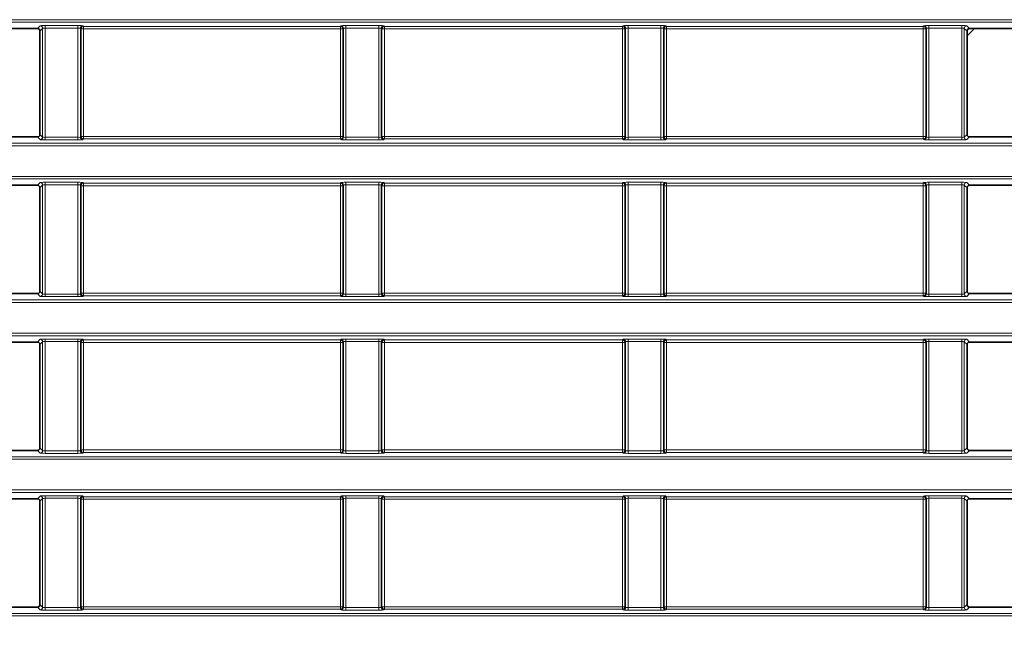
# Model space of a CAD drawing. Header units: millimetres. Extents: x 0 to 1118, y 0 to 864.
# Tile 126 of 172: x 848 to 868, y 361 to 373. Entities that reach past the tile are written whole.
import ezdxf

# ---------------------------------------------------------------- set-up
doc = ezdxf.new("R2010")
doc.units = ezdxf.units.MM
doc.layers.add('ALPHAREV', color=7, linetype='Continuous', lineweight=25)
doc.dimstyles.new('SLDDIMSTYLE2', dxfattribs={"dimtxt": 0.18, "dimasz": 4.572, "dimexe": 0, "dimexo": 0.0625, "dimgap": 0, "dimtad": 0, "dimtih": 1, "dimtoh": 1, "dimdec": 0, "dimrnd": 1e-09, "dimzin": 0, "dimdsep": 46, "dimtxsty": 'Standard', "dimsah": 1, "dimcen": 0.09, "dimadec": 0, "dimazin": 0, "dimtfac": 4.572, "dimtdec": 0, "dimtofl": 0, "dimtmove": 0, "dimatfit": 3, "dimfxl": 1, "dimfrac": 2, "dimtolj": 1, "dimtzin": 0, "dimarcsym": 0})

msp = doc.modelspace()

# ---------------------------------------------------------------- linework, layer by layer
at = {"color": 7, "linetype": 'Continuous', "lineweight": 18}
for p, q in [((794.184, 373.172), (983.327, 373.172)), ((983.327, 373.122), (794.184, 373.122)), ((848.453, 373.05), (848.399, 372.996)), ((848.449, 372.946), (848.503, 373)), ((848.503, 373), (848.503, 370.832)), ((849.208, 373.055), (848.553, 373.055)), ((848.553, 373.005), (848.553, 373.055)), ((848.553, 373.005), (849.208, 373.005)), ((848.553, 370.827), (848.553, 373.005)), ((849.208, 373.005), (849.208, 373.055)), ((849.208, 373.005), (849.208, 370.827)), ((849.258, 370.832), (849.258, 373)), ((849.258, 373), (849.271, 372.988)), ((849.271, 372.988), (849.271, 370.844)), ((849.271, 372.988), (849.321, 372.988)), ((849.321, 373.037), (849.308, 373.05)), ((854.441, 373.037), (849.321, 373.037)), ((849.321, 372.988), (849.321, 373.037)), ((849.321, 372.988), (854.441, 372.988)), ((849.321, 370.844), (849.321, 372.988)), ((854.453, 373.05), (854.441, 373.037)), ((854.441, 373.037), (854.441, 372.988)), ((854.441, 372.988), (854.491, 372.988)), ((854.441, 372.988), (854.441, 370.844)), ((854.491, 372.988), (854.503, 373)), ((854.491, 370.844), (854.491, 372.988)), ((854.503, 373), (854.503, 370.832)), ((855.208, 373.055), (854.553, 373.055)), ((854.553, 373.005), (854.553, 373.055)), ((854.553, 373.005), (855.208, 373.005)), ((854.553, 370.827), (854.553, 373.005)), ((855.208, 373.005), (855.208, 373.055)), ((855.208, 373.005), (855.208, 370.827)), ((855.258, 370.832), (855.258, 373)), ((855.258, 373), (855.271, 372.988)), ((855.271, 372.988), (855.271, 370.844)), ((855.271, 372.988), (855.321, 372.988)), ((855.321, 373.037), (855.308, 373.05)), ((855.321, 373.037), (860.066, 373.037)), ((855.321, 372.988), (855.321, 373.037)), ((860.066, 372.988), (855.321, 372.988)), ((855.321, 370.844), (855.321, 372.988)), ((860.066, 373.037), (860.078, 373.05)), ((860.066, 372.988), (860.066, 373.037)), ((860.116, 372.988), (860.066, 372.988)), ((860.066, 370.844), (860.066, 372.988)), ((860.128, 373), (860.116, 372.988)), ((860.116, 372.988), (860.116, 370.844)), ((860.128, 370.832), (860.128, 373)), ((860.178, 373.055), (860.833, 373.055)), ((860.178, 373.005), (860.178, 373.055)), ((860.833, 373.005), (860.178, 373.005)), ((860.178, 373.005), (860.178, 370.827)), ((860.833, 373.005), (860.833, 373.055)), ((860.833, 370.827), (860.833, 373.005)), ((860.883, 373), (860.883, 370.832)), ((860.896, 372.988), (860.883, 373)), ((860.896, 370.844), (860.896, 372.988)), ((860.946, 372.988), (860.896, 372.988)), ((860.933, 373.05), (860.946, 373.037)), ((860.946, 373.037), (866.066, 373.037)), ((860.946, 373.037), (860.946, 372.988)), ((866.066, 372.988), (860.946, 372.988)), ((860.946, 372.988), (860.946, 370.844)), ((866.066, 373.037), (866.078, 373.05)), ((866.066, 372.988), (866.066, 373.037)), ((866.116, 372.988), (866.066, 372.988)), ((866.066, 370.844), (866.066, 372.988)), ((866.128, 373), (866.116, 372.988)), ((866.116, 372.988), (866.116, 370.844)), ((866.128, 370.832), (866.128, 373)), ((866.178, 373.055), (866.833, 373.055)), ((866.178, 373.005), (866.178, 373.055)), ((866.833, 373.005), (866.178, 373.005)), ((866.178, 373.005), (866.178, 370.827)), ((866.833, 373.005), (866.833, 373.055)), ((866.833, 370.827), (866.833, 373.005)), ((866.883, 373), (866.883, 370.832)), ((866.938, 372.946), (866.883, 373)), ((866.933, 373.05), (866.988, 372.996)), ((848.399, 370.836), (848.453, 370.782)), ((848.503, 370.832), (848.449, 370.886)), ((849.208, 370.827), (848.553, 370.827)), ((848.553, 370.777), (848.553, 370.827)), ((848.553, 370.777), (849.208, 370.777)), ((849.208, 370.777), (849.208, 370.827)), ((849.271, 370.844), (849.258, 370.832)), ((849.321, 370.844), (849.271, 370.844)), ((849.308, 370.782), (849.321, 370.795)), ((849.321, 370.795), (849.321, 370.844)), ((854.441, 370.844), (849.321, 370.844)), ((849.321, 370.795), (854.441, 370.795)), ((854.441, 370.844), (854.441, 370.795)), ((854.491, 370.844), (854.441, 370.844)), ((854.441, 370.795), (854.453, 370.782)), ((854.503, 370.832), (854.491, 370.844)), ((854.553, 370.777), (854.553, 370.827)), ((855.208, 370.827), (854.553, 370.827)), ((854.553, 370.777), (855.208, 370.777)), ((855.208, 370.777), (855.208, 370.827)), ((855.271, 370.844), (855.258, 370.832)), ((855.321, 370.844), (855.271, 370.844)), ((855.308, 370.782), (855.321, 370.795)), ((855.321, 370.795), (855.321, 370.844)), ((855.321, 370.844), (860.066, 370.844)), ((860.066, 370.795), (855.321, 370.795)), ((860.066, 370.844), (860.116, 370.844)), ((860.066, 370.795), (860.066, 370.844)), ((860.078, 370.782), (860.066, 370.795)), ((860.116, 370.844), (860.128, 370.832)), ((860.178, 370.777), (860.178, 370.827)), ((860.178, 370.827), (860.833, 370.827)), ((860.833, 370.777), (860.178, 370.777)), ((860.833, 370.777), (860.833, 370.827)), ((860.883, 370.832), (860.896, 370.844)), ((860.896, 370.844), (860.946, 370.844)), ((860.946, 370.795), (860.933, 370.782)), ((860.946, 370.844), (860.946, 370.795)), ((860.946, 370.844), (866.066, 370.844)), ((866.066, 370.795), (860.946, 370.795)), ((866.066, 370.795), (866.066, 370.844)), ((866.066, 370.844), (866.116, 370.844)), ((866.078, 370.782), (866.066, 370.795)), ((866.116, 370.844), (866.128, 370.832)), ((866.178, 370.777), (866.178, 370.827)), ((866.178, 370.827), (866.833, 370.827)), ((866.833, 370.777), (866.178, 370.777)), ((866.833, 370.777), (866.833, 370.827)), ((866.883, 370.832), (866.938, 370.886)), ((866.988, 370.836), (866.933, 370.782)), ((794.184, 370.71), (983.327, 370.71)), ((983.327, 370.66), (794.184, 370.66)), ((794.184, 370.047), (983.327, 370.047)), ((983.327, 369.997), (794.184, 369.997)), ((848.453, 369.925), (848.399, 369.871)), ((848.449, 369.821), (848.503, 369.875)), ((848.503, 369.875), (848.503, 367.707)), ((849.208, 369.93), (848.553, 369.93)), ((848.553, 369.88), (848.553, 369.93)), ((848.553, 369.88), (849.208, 369.88)), ((848.553, 367.702), (848.553, 369.88)), ((849.208, 369.88), (849.208, 369.93)), ((849.208, 369.88), (849.208, 367.702)), ((849.258, 367.707), (849.258, 369.875)), ((849.258, 369.875), (849.271, 369.863)), ((849.271, 369.863), (849.271, 367.719)), ((849.271, 369.863), (849.321, 369.863)), ((849.321, 369.912), (849.308, 369.925)), ((854.441, 369.912), (849.321, 369.912)), ((849.321, 369.863), (849.321, 369.912)), ((849.321, 369.863), (854.441, 369.863)), ((849.321, 367.719), (849.321, 369.863)), ((854.453, 369.925), (854.441, 369.912)), ((854.441, 369.912), (854.441, 369.863)), ((854.441, 369.863), (854.491, 369.863)), ((854.441, 369.863), (854.441, 367.719)), ((854.491, 369.863), (854.503, 369.875)), ((854.491, 367.719), (854.491, 369.863)), ((854.503, 369.875), (854.503, 367.707)), ((855.208, 369.93), (854.553, 369.93)), ((854.553, 369.88), (854.553, 369.93)), ((854.553, 369.88), (855.208, 369.88)), ((854.553, 367.702), (854.553, 369.88)), ((855.208, 369.88), (855.208, 369.93)), ((855.208, 369.88), (855.208, 367.702)), ((855.258, 367.707), (855.258, 369.875)), ((855.258, 369.875), (855.271, 369.863)), ((855.271, 369.863), (855.271, 367.719)), ((855.271, 369.863), (855.321, 369.863)), ((855.321, 369.912), (855.308, 369.925)), ((855.321, 369.912), (860.066, 369.912)), ((855.321, 369.863), (855.321, 369.912)), ((860.066, 369.863), (855.321, 369.863)), ((855.321, 367.719), (855.321, 369.863)), ((860.066, 369.912), (860.078, 369.925)), ((860.066, 369.863), (860.066, 369.912)), ((860.066, 367.719), (860.066, 369.863)), ((860.116, 369.863), (860.066, 369.863)), ((860.128, 369.875), (860.116, 369.863)), ((860.116, 369.863), (860.116, 367.719)), ((860.128, 367.707), (860.128, 369.875)), ((860.178, 369.93), (860.833, 369.93)), ((860.178, 369.88), (860.178, 369.93)), ((860.833, 369.88), (860.178, 369.88)), ((860.178, 369.88), (860.178, 367.702)), ((860.833, 369.88), (860.833, 369.93)), ((860.833, 367.702), (860.833, 369.88)), ((860.883, 369.875), (860.883, 367.707)), ((860.896, 369.863), (860.883, 369.875)), ((860.896, 367.719), (860.896, 369.863)), ((860.946, 369.863), (860.896, 369.863)), ((860.933, 369.925), (860.946, 369.912)), ((860.946, 369.912), (866.066, 369.912)), ((860.946, 369.912), (860.946, 369.863)), ((866.066, 369.863), (860.946, 369.863)), ((860.946, 369.863), (860.946, 367.719)), ((866.066, 369.912), (866.078, 369.925)), ((866.066, 369.863), (866.066, 369.912)), ((866.116, 369.863), (866.066, 369.863)), ((866.066, 367.719), (866.066, 369.863)), ((866.128, 369.875), (866.116, 369.863)), ((866.116, 369.863), (866.116, 367.719)), ((866.128, 367.707), (866.128, 369.875)), ((866.178, 369.93), (866.833, 369.93)), ((866.178, 369.88), (866.178, 369.93)), ((866.833, 369.88), (866.178, 369.88)), ((866.178, 369.88), (866.178, 367.702)), ((866.833, 369.88), (866.833, 369.93)), ((866.833, 367.702), (866.833, 369.88)), ((866.883, 369.875), (866.883, 367.707)), ((866.938, 369.821), (866.883, 369.875)), ((866.933, 369.925), (866.988, 369.871)), ((794.184, 367.585), (983.327, 367.585)), ((848.399, 367.711), (848.453, 367.657)), ((848.503, 367.707), (848.449, 367.761)), ((849.208, 367.702), (848.553, 367.702)), ((848.553, 367.652), (848.553, 367.702)), ((848.553, 367.652), (849.208, 367.652)), ((849.208, 367.652), (849.208, 367.702)), ((849.271, 367.719), (849.258, 367.707)), ((849.321, 367.719), (849.271, 367.719)), ((849.308, 367.657), (849.321, 367.67)), ((849.321, 367.67), (849.321, 367.719)), ((854.441, 367.719), (849.321, 367.719)), ((849.321, 367.67), (854.441, 367.67)), ((854.491, 367.719), (854.441, 367.719)), ((854.441, 367.719), (854.441, 367.67)), ((854.441, 367.67), (854.453, 367.657)), ((854.503, 367.707), (854.491, 367.719)), ((854.553, 367.652), (854.553, 367.702)), ((855.208, 367.702), (854.553, 367.702)), ((854.553, 367.652), (855.208, 367.652)), ((855.208, 367.652), (855.208, 367.702)), ((855.271, 367.719), (855.258, 367.707)), ((855.321, 367.719), (855.271, 367.719)), ((855.308, 367.657), (855.321, 367.67)), ((855.321, 367.67), (855.321, 367.719)), ((855.321, 367.719), (860.066, 367.719)), ((860.066, 367.67), (855.321, 367.67)), ((860.066, 367.719), (860.116, 367.719)), ((860.066, 367.67), (860.066, 367.719)), ((860.078, 367.657), (860.066, 367.67)), ((860.116, 367.719), (860.128, 367.707)), ((860.178, 367.652), (860.178, 367.702)), ((860.178, 367.702), (860.833, 367.702)), ((860.833, 367.652), (860.178, 367.652)), ((860.833, 367.652), (860.833, 367.702)), ((860.883, 367.707), (860.896, 367.719)), ((860.896, 367.719), (860.946, 367.719)), ((860.946, 367.67), (860.933, 367.657)), ((860.946, 367.719), (860.946, 367.67)), ((860.946, 367.719), (866.066, 367.719)), ((866.066, 367.67), (860.946, 367.67)), ((866.066, 367.719), (866.116, 367.719)), ((866.066, 367.67), (866.066, 367.719)), ((866.078, 367.657), (866.066, 367.67)), ((866.116, 367.719), (866.128, 367.707)), ((866.178, 367.652), (866.178, 367.702)), ((866.178, 367.702), (866.833, 367.702)), ((866.833, 367.652), (866.178, 367.652)), ((866.833, 367.652), (866.833, 367.702)), ((866.883, 367.707), (866.938, 367.761)), ((866.988, 367.711), (866.933, 367.657)), ((983.327, 367.535), (794.184, 367.535)), ((794.184, 366.922), (983.327, 366.922)), ((983.327, 366.872), (794.184, 366.872)), ((848.453, 366.8), (848.399, 366.746)), ((849.208, 366.805), (848.553, 366.805)), ((848.553, 366.755), (848.553, 366.805)), ((849.208, 366.755), (849.208, 366.805)), ((849.321, 366.787), (849.308, 366.8)), ((854.453, 366.8), (854.441, 366.787)), ((855.208, 366.805), (854.553, 366.805)), ((854.553, 366.755), (854.553, 366.805)), ((855.208, 366.755), (855.208, 366.805)), ((855.321, 366.787), (855.308, 366.8)), ((860.066, 366.787), (860.078, 366.8)), ((860.178, 366.805), (860.833, 366.805)), ((860.178, 366.755), (860.178, 366.805)), ((860.833, 366.755), (860.833, 366.805)), ((860.933, 366.8), (860.946, 366.787)), ((866.066, 366.787), (866.078, 366.8)), ((866.178, 366.805), (866.833, 366.805)), ((866.178, 366.755), (866.178, 366.805)), ((866.833, 366.755), (866.833, 366.805)), ((866.933, 366.8), (866.988, 366.746)), ((848.449, 366.696), (848.503, 366.75)), ((848.503, 366.75), (848.503, 364.582)), ((848.553, 366.755), (849.208, 366.755)), ((848.553, 364.577), (848.553, 366.755)), ((849.208, 366.755), (849.208, 364.577)), ((849.258, 364.582), (849.258, 366.75)), ((849.258, 366.75), (849.271, 366.738)), ((849.271, 366.738), (849.271, 364.594)), ((849.271, 366.738), (849.321, 366.738)), ((854.441, 366.787), (849.321, 366.787)), ((849.321, 366.738), (849.321, 366.787)), ((849.321, 366.738), (854.441, 366.738)), ((849.321, 364.594), (849.321, 366.738)), ((854.441, 366.787), (854.441, 366.738)), ((854.441, 366.738), (854.491, 366.738)), ((854.441, 366.738), (854.441, 364.594)), ((854.491, 366.738), (854.503, 366.75)), ((854.491, 364.594), (854.491, 366.738)), ((854.503, 366.75), (854.503, 364.582)), ((854.553, 366.755), (855.208, 366.755)), ((854.553, 364.577), (854.553, 366.755)), ((855.208, 366.755), (855.208, 364.577)), ((855.258, 364.582), (855.258, 366.75)), ((855.258, 366.75), (855.271, 366.738)), ((855.271, 366.738), (855.271, 364.594)), ((855.271, 366.738), (855.321, 366.738)), ((855.321, 366.787), (860.066, 366.787)), ((855.321, 366.738), (855.321, 366.787)), ((860.066, 366.738), (855.321, 366.738)), ((855.321, 364.594), (855.321, 366.738)), ((860.066, 366.738), (860.066, 366.787)), ((860.066, 364.594), (860.066, 366.738)), ((860.116, 366.738), (860.066, 366.738)), ((860.128, 366.75), (860.116, 366.738)), ((860.116, 366.738), (860.116, 364.594)), ((860.128, 364.582), (860.128, 366.75)), ((860.833, 366.755), (860.178, 366.755)), ((860.178, 366.755), (860.178, 364.577)), ((860.833, 364.577), (860.833, 366.755)), ((860.883, 366.75), (860.883, 364.582)), ((860.896, 366.738), (860.883, 366.75)), ((860.896, 364.594), (860.896, 366.738)), ((860.946, 366.738), (860.896, 366.738)), ((860.946, 366.787), (866.066, 366.787)), ((860.946, 366.787), (860.946, 366.738)), ((866.066, 366.738), (860.946, 366.738)), ((860.946, 366.738), (860.946, 364.594)), ((866.066, 366.738), (866.066, 366.787)), ((866.116, 366.738), (866.066, 366.738)), ((866.066, 364.594), (866.066, 366.738)), ((866.128, 366.75), (866.116, 366.738)), ((866.116, 366.738), (866.116, 364.594)), ((866.128, 364.582), (866.128, 366.75)), ((866.833, 366.755), (866.178, 366.755)), ((866.178, 366.755), (866.178, 364.577)), ((866.833, 364.577), (866.833, 366.755)), ((866.883, 366.75), (866.883, 364.582)), ((866.938, 366.696), (866.883, 366.75)), ((848.503, 364.582), (848.449, 364.636)), ((866.883, 364.582), (866.938, 364.636)), ((794.184, 364.46), (983.327, 364.46)), ((848.399, 364.586), (848.453, 364.532)), ((848.553, 364.527), (848.553, 364.577)), ((849.208, 364.577), (848.553, 364.577)), ((848.553, 364.527), (849.208, 364.527)), ((849.208, 364.527), (849.208, 364.577)), ((849.271, 364.594), (849.258, 364.582)), ((849.321, 364.594), (849.271, 364.594)), ((849.308, 364.532), (849.321, 364.545)), ((849.321, 364.545), (849.321, 364.594)), ((854.441, 364.594), (849.321, 364.594)), ((849.321, 364.545), (854.441, 364.545)), ((854.491, 364.594), (854.441, 364.594)), ((854.441, 364.594), (854.441, 364.545)), ((854.441, 364.545), (854.453, 364.532)), ((854.503, 364.582), (854.491, 364.594)), ((855.208, 364.577), (854.553, 364.577)), ((854.553, 364.527), (854.553, 364.577)), ((854.553, 364.527), (855.208, 364.527)), ((855.208, 364.527), (855.208, 364.577)), ((855.271, 364.594), (855.258, 364.582)), ((855.321, 364.594), (855.271, 364.594)), ((855.308, 364.532), (855.321, 364.545)), ((855.321, 364.545), (855.321, 364.594)), ((855.321, 364.594), (860.066, 364.594)), ((860.066, 364.545), (855.321, 364.545)), ((860.066, 364.545), (860.066, 364.594)), ((860.066, 364.594), (860.116, 364.594)), ((860.078, 364.532), (860.066, 364.545)), ((860.116, 364.594), (860.128, 364.582)), ((860.178, 364.527), (860.178, 364.577)), ((860.178, 364.577), (860.833, 364.577)), ((860.833, 364.527), (860.178, 364.527)), ((860.833, 364.527), (860.833, 364.577)), ((860.883, 364.582), (860.896, 364.594)), ((860.896, 364.594), (860.946, 364.594)), ((860.946, 364.545), (860.933, 364.532)), ((860.946, 364.594), (860.946, 364.545)), ((860.946, 364.594), (866.066, 364.594)), ((866.066, 364.545), (860.946, 364.545)), ((866.066, 364.545), (866.066, 364.594)), ((866.066, 364.594), (866.116, 364.594)), ((866.078, 364.532), (866.066, 364.545)), ((866.116, 364.594), (866.128, 364.582)), ((866.178, 364.527), (866.178, 364.577)), ((866.178, 364.577), (866.833, 364.577)), ((866.833, 364.527), (866.178, 364.527)), ((866.833, 364.527), (866.833, 364.577)), ((866.988, 364.586), (866.933, 364.532)), ((983.327, 364.41), (794.184, 364.41)), ((794.184, 363.797), (983.327, 363.797)), ((983.327, 363.747), (794.184, 363.747)), ((848.453, 363.675), (848.399, 363.621)), ((849.208, 363.68), (848.553, 363.68)), ((848.553, 363.63), (848.553, 363.68)), ((849.208, 363.63), (849.208, 363.68)), ((849.321, 363.662), (849.308, 363.675)), ((854.441, 363.662), (849.321, 363.662)), ((849.321, 363.613), (849.321, 363.662)), ((854.453, 363.675), (854.441, 363.662)), ((854.441, 363.662), (854.441, 363.613)), ((855.208, 363.68), (854.553, 363.68)), ((854.553, 363.63), (854.553, 363.68)), ((855.208, 363.63), (855.208, 363.68)), ((855.321, 363.662), (855.308, 363.675)), ((855.321, 363.662), (860.066, 363.662)), ((855.321, 363.613), (855.321, 363.662)), ((860.066, 363.662), (860.078, 363.675)), ((860.066, 363.613), (860.066, 363.662)), ((860.178, 363.68), (860.833, 363.68)), ((860.178, 363.63), (860.178, 363.68)), ((860.833, 363.63), (860.833, 363.68)), ((860.933, 363.675), (860.946, 363.662)), ((860.946, 363.662), (866.066, 363.662)), ((860.946, 363.662), (860.946, 363.613)), ((866.066, 363.662), (866.078, 363.675)), ((866.066, 363.613), (866.066, 363.662)), ((866.178, 363.68), (866.833, 363.68)), ((866.178, 363.63), (866.178, 363.68)), ((866.833, 363.63), (866.833, 363.68)), ((866.933, 363.675), (866.988, 363.621)), ((848.449, 363.571), (848.503, 363.625)), ((848.503, 363.625), (848.503, 361.457)), ((848.553, 363.63), (849.208, 363.63)), ((848.553, 361.452), (848.553, 363.63)), ((849.208, 363.63), (849.208, 361.452)), ((849.258, 361.457), (849.258, 363.625)), ((849.258, 363.625), (849.271, 363.613)), ((849.271, 363.613), (849.271, 361.469)), ((849.271, 363.613), (849.321, 363.613)), ((849.321, 363.613), (854.441, 363.613)), ((849.321, 361.469), (849.321, 363.613)), ((854.441, 363.613), (854.491, 363.613)), ((854.441, 363.613), (854.441, 361.469)), ((854.491, 363.613), (854.503, 363.625)), ((854.491, 361.469), (854.491, 363.613)), ((854.503, 363.625), (854.503, 361.457)), ((854.553, 363.63), (855.208, 363.63)), ((854.553, 361.452), (854.553, 363.63)), ((855.208, 363.63), (855.208, 361.452)), ((855.258, 361.457), (855.258, 363.625)), ((855.258, 363.625), (855.271, 363.613)), ((855.271, 363.613), (855.271, 361.469)), ((855.271, 363.613), (855.321, 363.613)), ((860.066, 363.613), (855.321, 363.613)), ((855.321, 361.469), (855.321, 363.613)), ((860.116, 363.613), (860.066, 363.613)), ((860.066, 361.469), (860.066, 363.613)), ((860.128, 363.625), (860.116, 363.613)), ((860.116, 363.613), (860.116, 361.469)), ((860.128, 361.457), (860.128, 363.625)), ((860.833, 363.63), (860.178, 363.63)), ((860.178, 363.63), (860.178, 361.452)), ((860.833, 361.452), (860.833, 363.63)), ((860.883, 363.625), (860.883, 361.457)), ((860.896, 363.613), (860.883, 363.625)), ((860.896, 361.469), (860.896, 363.613)), ((860.946, 363.613), (860.896, 363.613)), ((866.066, 363.613), (860.946, 363.613)), ((860.946, 363.613), (860.946, 361.469)), ((866.116, 363.613), (866.066, 363.613)), ((866.066, 361.469), (866.066, 363.613)), ((866.128, 363.625), (866.116, 363.613)), ((866.116, 363.613), (866.116, 361.469)), ((866.128, 361.457), (866.128, 363.625)), ((866.833, 363.63), (866.178, 363.63)), ((866.178, 363.63), (866.178, 361.452)), ((866.833, 361.452), (866.833, 363.63)), ((866.883, 363.625), (866.883, 361.457)), ((866.938, 363.571), (866.883, 363.625)), ((848.503, 361.457), (848.449, 361.511)), ((866.883, 361.457), (866.938, 361.511)), ((794.184, 361.335), (983.327, 361.335)), ((848.399, 361.461), (848.453, 361.407)), ((848.553, 361.402), (848.553, 361.452)), ((849.208, 361.452), (848.553, 361.452)), ((848.553, 361.402), (849.208, 361.402)), ((849.208, 361.402), (849.208, 361.452)), ((849.271, 361.469), (849.258, 361.457)), ((849.321, 361.469), (849.271, 361.469)), ((849.308, 361.407), (849.321, 361.42)), ((849.321, 361.42), (849.321, 361.469)), ((854.441, 361.469), (849.321, 361.469)), ((849.321, 361.42), (854.441, 361.42)), ((854.491, 361.469), (854.441, 361.469)), ((854.441, 361.469), (854.441, 361.42)), ((854.441, 361.42), (854.453, 361.407)), ((854.503, 361.457), (854.491, 361.469)), ((855.208, 361.452), (854.553, 361.452)), ((854.553, 361.402), (854.553, 361.452)), ((854.553, 361.402), (855.208, 361.402)), ((855.208, 361.402), (855.208, 361.452)), ((855.271, 361.469), (855.258, 361.457)), ((855.321, 361.469), (855.271, 361.469)), ((855.308, 361.407), (855.321, 361.42)), ((855.321, 361.42), (855.321, 361.469)), ((855.321, 361.469), (860.066, 361.469)), ((860.066, 361.42), (855.321, 361.42)), ((860.066, 361.42), (860.066, 361.469)), ((860.066, 361.469), (860.116, 361.469)), ((860.078, 361.407), (860.066, 361.42)), ((860.116, 361.469), (860.128, 361.457)), ((860.178, 361.402), (860.178, 361.452)), ((860.178, 361.452), (860.833, 361.452)), ((860.833, 361.402), (860.178, 361.402)), ((860.833, 361.402), (860.833, 361.452)), ((860.883, 361.457), (860.896, 361.469)), ((860.896, 361.469), (860.946, 361.469)), ((860.946, 361.42), (860.933, 361.407)), ((860.946, 361.469), (860.946, 361.42)), ((860.946, 361.469), (866.066, 361.469)), ((866.066, 361.42), (860.946, 361.42)), ((866.066, 361.42), (866.066, 361.469)), ((866.066, 361.469), (866.116, 361.469)), ((866.078, 361.407), (866.066, 361.42)), ((866.116, 361.469), (866.128, 361.457)), ((866.178, 361.402), (866.178, 361.452)), ((866.178, 361.452), (866.833, 361.452)), ((866.833, 361.402), (866.178, 361.402)), ((866.833, 361.402), (866.833, 361.452)), ((866.988, 361.461), (866.933, 361.407)), ((983.327, 361.285), (794.184, 361.285))]:
    msp.add_line(p, q, dxfattribs=at)
at = {"color": 7, "linetype": 'Continuous', "lineweight": 35}
for p, q in [((848.399, 372.996), (841.863, 372.996)), ((848.449, 372.946), (848.449, 370.886)), ((866.938, 372.848), (867.086, 372.996)), ((866.938, 372.946), (866.938, 370.886)), ((866.988, 372.996), (873.524, 372.996)), ((848.399, 370.836), (841.863, 370.836)), ((866.988, 370.836), (873.524, 370.836)), ((848.399, 369.871), (841.863, 369.871)), ((848.449, 369.821), (848.449, 367.761)), ((866.938, 369.821), (866.938, 367.761)), ((866.988, 369.871), (873.524, 369.871)), ((848.399, 367.711), (841.863, 367.711)), ((866.988, 367.711), (873.524, 367.711)), ((848.399, 366.746), (841.863, 366.746)), ((848.449, 366.696), (848.449, 364.636)), ((866.938, 366.696), (866.938, 364.636)), ((866.988, 366.746), (873.524, 366.746)), ((848.399, 364.586), (841.863, 364.586)), ((866.988, 364.586), (873.524, 364.586)), ((848.399, 363.621), (841.863, 363.621)), ((848.449, 363.571), (848.449, 361.511)), ((866.938, 363.571), (866.938, 361.511)), ((866.988, 363.621), (873.524, 363.621)), ((848.399, 361.461), (841.863, 361.461)), ((866.988, 361.461), (873.524, 361.461))]:
    msp.add_line(p, q, dxfattribs=at)
at = {"color": 7, "linetype": 'Continuous', "lineweight": 18}
for centre, start, end in [((848.453, 373), 0.1836, 89.8164), ((849.308, 373), 90.1836, 179.8164), ((849.321, 372.987), 90.1836, 179.8164), ((854.441, 372.987), 0.1836, 89.8164), ((854.453, 373), 0.1836, 89.8164), ((855.308, 373), 90.1836, 179.8164), ((855.321, 372.987), 90.1836, 179.8164), ((860.066, 372.987), 0.1836, 89.8164), ((860.078, 373), 0.1836, 89.8164), ((860.933, 373), 90.1836, 179.8164), ((860.946, 372.987), 90.1836, 179.8164), ((866.066, 372.987), 0.1836, 89.8164), ((866.078, 373), 0.1836, 89.8164), ((866.933, 373), 90.1836, 179.8164), ((848.453, 370.832), 270.1836, 359.8164), ((849.308, 370.832), 180.1836, 269.8164), ((849.321, 370.845), 180.1836, 269.8164), ((854.441, 370.845), 270.1836, 359.8164), ((854.453, 370.832), 270.1836, 359.8164), ((855.308, 370.832), 180.1836, 269.8164), ((855.321, 370.845), 180.1836, 269.8164), ((860.066, 370.845), 270.1836, 359.8164), ((860.078, 370.832), 270.1836, 359.8164), ((860.933, 370.832), 180.1836, 269.8164), ((860.946, 370.845), 180.1836, 269.8164), ((866.066, 370.845), 270.1836, 359.8164), ((866.078, 370.832), 270.1836, 359.8164), ((866.933, 370.832), 180.1836, 269.8164), ((848.453, 369.875), 0.1836, 89.8164), ((849.308, 369.875), 90.1836, 179.8164), ((849.321, 369.862), 90.1836, 179.8164), ((854.441, 369.862), 0.1836, 89.8164), ((854.453, 369.875), 0.1836, 89.8164), ((855.308, 369.875), 90.1836, 179.8164), ((855.321, 369.862), 90.1836, 179.8164), ((860.066, 369.862), 0.1836, 89.8164), ((860.078, 369.875), 0.1836, 89.8164), ((860.933, 369.875), 90.1836, 179.8164), ((860.946, 369.862), 90.1836, 179.8164), ((866.066, 369.862), 0.1836, 89.8164), ((866.078, 369.875), 0.1836, 89.8164), ((866.933, 369.875), 90.1836, 179.8164), ((848.453, 367.707), 270.1836, 359.8164), ((849.308, 367.707), 180.1836, 269.8164), ((849.321, 367.72), 180.1836, 269.8164), ((854.441, 367.72), 270.1836, 359.8164), ((854.453, 367.707), 270.1836, 359.8164), ((855.308, 367.707), 180.1836, 269.8164), ((855.321, 367.72), 180.1836, 269.8164), ((860.066, 367.72), 270.1836, 359.8164), ((860.078, 367.707), 270.1836, 359.8164), ((860.933, 367.707), 180.1836, 269.8164), ((860.946, 367.72), 180.1836, 269.8164), ((866.066, 367.72), 270.1836, 359.8164), ((866.078, 367.707), 270.1836, 359.8164), ((866.933, 367.707), 180.1836, 269.8164), ((848.453, 366.75), 0.1836, 89.8164), ((849.308, 366.75), 90.1836, 179.8164), ((854.453, 366.75), 0.1836, 89.8164), ((855.308, 366.75), 90.1836, 179.8164), ((860.078, 366.75), 0.1836, 89.8164), ((860.933, 366.75), 90.1836, 179.8164), ((866.078, 366.75), 0.1836, 89.8164), ((866.933, 366.75), 90.1836, 179.8164), ((849.321, 366.737), 90.1836, 179.8164), ((854.441, 366.737), 0.1836, 89.8164), ((855.321, 366.737), 90.1836, 179.8164), ((860.066, 366.737), 0.1836, 89.8164), ((860.946, 366.737), 90.1836, 179.8164), ((866.066, 366.737), 0.1836, 89.8164), ((848.453, 364.582), 270.1836, 359.8164), ((849.308, 364.582), 180.1836, 269.8164), ((849.321, 364.595), 180.1836, 269.8164), ((854.441, 364.595), 270.1836, 359.8164), ((854.453, 364.582), 270.1836, 359.8164), ((855.308, 364.582), 180.1836, 269.8164), ((855.321, 364.595), 180.1836, 269.8164), ((860.066, 364.595), 270.1836, 359.8164), ((860.078, 364.582), 270.1836, 359.8164), ((860.933, 364.582), 180.1836, 269.8164), ((860.946, 364.595), 180.1836, 269.8164), ((866.066, 364.595), 270.1836, 359.8164), ((866.078, 364.582), 270.1836, 359.8164), ((866.933, 364.582), 180.1836, 269.8164), ((848.453, 363.625), 0.1836, 89.8164), ((849.308, 363.625), 90.1836, 179.8164), ((849.321, 363.612), 90.1836, 179.8164), ((854.441, 363.612), 0.1836, 89.8164), ((854.453, 363.625), 0.1836, 89.8164), ((855.308, 363.625), 90.1836, 179.8164), ((855.321, 363.612), 90.1836, 179.8164), ((860.066, 363.612), 0.1836, 89.8164), ((860.078, 363.625), 0.1836, 89.8164), ((860.933, 363.625), 90.1836, 179.8164), ((860.946, 363.612), 90.1836, 179.8164), ((866.066, 363.612), 0.1836, 89.8164), ((866.078, 363.625), 0.1836, 89.8164), ((866.933, 363.625), 90.1836, 179.8164), ((848.453, 361.457), 270.1836, 359.8164), ((849.308, 361.457), 180.1836, 269.8164), ((849.321, 361.47), 180.1836, 269.8164), ((854.441, 361.47), 270.1836, 359.8164), ((854.453, 361.457), 270.1836, 359.8164), ((855.308, 361.457), 180.1836, 269.8164), ((855.321, 361.47), 180.1836, 269.8164), ((860.066, 361.47), 270.1836, 359.8164), ((860.078, 361.457), 270.1836, 359.8164), ((860.933, 361.457), 180.1836, 269.8164), ((860.946, 361.47), 180.1836, 269.8164), ((866.066, 361.47), 270.1836, 359.8164), ((866.078, 361.457), 270.1836, 359.8164), ((866.933, 361.457), 180.1836, 269.8164)]:
    msp.add_arc(centre, 0.0501, start, end, dxfattribs=at)
at = {"color": 7, "linetype": 'Continuous', "lineweight": 35}
for centre, major_axis in [((848.399, 372.946), (-0.0355, -0.0355)), ((866.988, 372.946), (0.0355, -0.0355)), ((848.399, 370.886), (-0.0355, 0.0355)), ((866.988, 370.886), (0.0355, 0.0355)), ((848.399, 369.821), (-0.0355, -0.0355)), ((866.988, 369.821), (0.0355, -0.0355)), ((848.399, 367.761), (-0.0355, 0.0355)), ((866.988, 367.761), (0.0355, 0.0355)), ((848.399, 366.696), (-0.0355, -0.0355)), ((866.988, 366.696), (0.0355, -0.0355)), ((848.399, 364.636), (-0.0355, 0.0355)), ((866.988, 364.636), (0.0355, 0.0355)), ((848.399, 363.571), (-0.0355, -0.0355)), ((866.988, 363.571), (0.0355, -0.0355)), ((848.399, 361.511), (-0.0355, 0.0355)), ((866.988, 361.511), (0.0355, 0.0355))]:
    msp.add_ellipse(centre, major_axis=major_axis, ratio=0.997265, start_param=2.357564, end_param=3.925621, dxfattribs=at)
at = {"color": 7, "linetype": 'Continuous', "lineweight": 18}
for centre, major_axis, ratio, start_param, end_param in [((848.553, 373.05), (0.1, 0), 0.052408, 1.570796, 3.089233), ((848.553, 373), (0.05, 0), 0.104816, 1.570796, 3.089233), ((849.208, 373.05), (0.1, 0), 0.052408, 0.05236, 1.570796), ((849.208, 373), (0.05, 0), 0.104816, 0.05236, 1.570796), ((854.553, 373.05), (0.1, 0), 0.052408, 1.570796, 3.089233), ((854.553, 373), (0.05, 0), 0.104816, 1.570796, 3.089233), ((855.208, 373.05), (0.1, 0), 0.052408, 0.05236, 1.570796), ((855.208, 373), (0.05, 0), 0.104816, 0.05236, 1.570796), ((860.178, 373.05), (0.1, 0), 0.052408, 1.570796, 3.089233), ((860.178, 373), (0.05, 0), 0.104816, 1.570796, 3.089233), ((860.833, 373.05), (0.1, 0), 0.052408, 0.05236, 1.570796), ((860.833, 373), (0.05, 0), 0.104816, 0.05236, 1.570796), ((866.178, 373.05), (0.1, 0), 0.052408, 1.570796, 3.089233), ((866.178, 373), (0.05, 0), 0.104816, 1.570796, 3.089233), ((866.833, 373.05), (0.1, 0), 0.052408, 0.05236, 1.570796), ((866.833, 373), (0.05, 0), 0.104816, 0.05236, 1.570796), ((848.553, 370.782), (0.1, 0), 0.052408, 3.193953, 4.712389), ((848.553, 370.832), (0.05, 0), 0.104816, 3.193953, 4.712389), ((849.208, 370.832), (0.05, 0), 0.104816, 4.712389, 6.230825), ((849.208, 370.782), (0.1, 0), 0.052408, 4.712389, 6.230825), ((854.553, 370.782), (0.1, 0), 0.052408, 3.193953, 4.712389), ((854.553, 370.832), (0.05, 0), 0.104816, 3.193953, 4.712389), ((855.208, 370.832), (0.05, 0), 0.104816, 4.712389, 6.230825), ((855.208, 370.782), (0.1, 0), 0.052408, 4.712389, 6.230825), ((860.178, 370.782), (0.1, 0), 0.052408, 3.193953, 4.712389), ((860.178, 370.832), (0.05, 0), 0.104816, 3.193953, 4.712389), ((860.833, 370.832), (0.05, 0), 0.104816, 4.712389, 6.230825), ((860.833, 370.782), (0.1, 0), 0.052408, 4.712389, 6.230825), ((866.178, 370.782), (0.1, 0), 0.052408, 3.193953, 4.712389), ((866.178, 370.832), (0.05, 0), 0.104816, 3.193953, 4.712389), ((866.833, 370.832), (0.05, 0), 0.104816, 4.712389, 6.230825), ((866.833, 370.782), (0.1, 0), 0.052408, 4.712389, 6.230825), ((848.553, 369.925), (0.1, 0), 0.052408, 1.570796, 3.089233), ((848.553, 369.875), (0.05, 0), 0.104816, 1.570796, 3.089233), ((849.208, 369.925), (0.1, 0), 0.052408, 0.05236, 1.570796), ((849.208, 369.875), (0.05, 0), 0.104816, 0.05236, 1.570796), ((854.553, 369.925), (0.1, 0), 0.052408, 1.570796, 3.089233), ((854.553, 369.875), (0.05, 0), 0.104816, 1.570796, 3.089233), ((855.208, 369.925), (0.1, 0), 0.052408, 0.05236, 1.570796), ((855.208, 369.875), (0.05, 0), 0.104816, 0.05236, 1.570796), ((860.178, 369.925), (0.1, 0), 0.052408, 1.570796, 3.089233), ((860.178, 369.875), (0.05, 0), 0.104816, 1.570796, 3.089233), ((860.833, 369.925), (0.1, 0), 0.052408, 0.05236, 1.570796), ((860.833, 369.875), (0.05, 0), 0.104816, 0.05236, 1.570796), ((866.178, 369.925), (0.1, 0), 0.052408, 1.570796, 3.089233), ((866.178, 369.875), (0.05, 0), 0.104816, 1.570796, 3.089233), ((866.833, 369.925), (0.1, 0), 0.052408, 0.05236, 1.570796), ((866.833, 369.875), (0.05, 0), 0.104816, 0.05236, 1.570796), ((848.553, 367.657), (0.1, 0), 0.052408, 3.193953, 4.712389), ((848.553, 367.707), (0.05, 0), 0.104816, 3.193953, 4.712389), ((849.208, 367.707), (0.05, 0), 0.104816, 4.712389, 6.230825), ((849.208, 367.657), (0.1, 0), 0.052408, 4.712389, 6.230825), ((854.553, 367.657), (0.1, 0), 0.052408, 3.193953, 4.712389), ((854.553, 367.707), (0.05, 0), 0.104816, 3.193953, 4.712389), ((855.208, 367.707), (0.05, 0), 0.104816, 4.712389, 6.230825), ((855.208, 367.657), (0.1, 0), 0.052408, 4.712389, 6.230825), ((860.178, 367.657), (0.1, 0), 0.052408, 3.193953, 4.712389), ((860.178, 367.707), (0.05, 0), 0.104816, 3.193953, 4.712389), ((860.833, 367.707), (0.05, 0), 0.104816, 4.712389, 6.230825), ((860.833, 367.657), (0.1, 0), 0.052408, 4.712389, 6.230825), ((866.178, 367.657), (0.1, 0), 0.052408, 3.193953, 4.712389), ((866.178, 367.707), (0.05, 0), 0.104816, 3.193953, 4.712389), ((866.833, 367.707), (0.05, 0), 0.104816, 4.712389, 6.230825), ((866.833, 367.657), (0.1, 0), 0.052408, 4.712389, 6.230825), ((848.553, 366.8), (0.1, 0), 0.052408, 1.570796, 3.089233), ((849.208, 366.8), (0.1, 0), 0.052408, 0.05236, 1.570796), ((854.553, 366.8), (0.1, 0), 0.052408, 1.570796, 3.089233), ((855.208, 366.8), (0.1, 0), 0.052408, 0.05236, 1.570796), ((860.178, 366.8), (0.1, 0), 0.052408, 1.570796, 3.089233), ((860.833, 366.8), (0.1, 0), 0.052408, 0.05236, 1.570796), ((866.178, 366.8), (0.1, 0), 0.052408, 1.570796, 3.089233), ((866.833, 366.8), (0.1, 0), 0.052408, 0.05236, 1.570796), ((848.553, 366.75), (0.05, 0), 0.104816, 1.570796, 3.089233), ((849.208, 366.75), (0.05, 0), 0.104816, 0.05236, 1.570796), ((854.553, 366.75), (0.05, 0), 0.104816, 1.570796, 3.089233), ((855.208, 366.75), (0.05, 0), 0.104816, 0.05236, 1.570796), ((860.178, 366.75), (0.05, 0), 0.104816, 1.570796, 3.089233), ((860.833, 366.75), (0.05, 0), 0.104816, 0.05236, 1.570796), ((866.178, 366.75), (0.05, 0), 0.104816, 1.570796, 3.089233), ((866.833, 366.75), (0.05, 0), 0.104816, 0.05236, 1.570796), ((848.553, 364.532), (0.1, 0), 0.052408, 3.193953, 4.712389), ((848.553, 364.582), (0.05, 0), 0.104816, 3.193953, 4.712389), ((849.208, 364.582), (0.05, 0), 0.104816, 4.712389, 6.230825), ((849.208, 364.532), (0.1, 0), 0.052408, 4.712389, 6.230825), ((854.553, 364.532), (0.1, 0), 0.052408, 3.193953, 4.712389), ((854.553, 364.582), (0.05, 0), 0.104816, 3.193953, 4.712389), ((855.208, 364.582), (0.05, 0), 0.104816, 4.712389, 6.230825), ((855.208, 364.532), (0.1, 0), 0.052408, 4.712389, 6.230825), ((860.178, 364.532), (0.1, 0), 0.052408, 3.193953, 4.712389), ((860.178, 364.582), (0.05, 0), 0.104816, 3.193953, 4.712389), ((860.833, 364.582), (0.05, 0), 0.104816, 4.712389, 6.230825), ((860.833, 364.532), (0.1, 0), 0.052408, 4.712389, 6.230825), ((866.178, 364.532), (0.1, 0), 0.052408, 3.193953, 4.712389), ((866.178, 364.582), (0.05, 0), 0.104816, 3.193953, 4.712389), ((866.833, 364.582), (0.05, 0), 0.104816, 4.712389, 6.230825), ((866.833, 364.532), (0.1, 0), 0.052408, 4.712389, 6.230825), ((848.553, 363.675), (0.1, 0), 0.052408, 1.570796, 3.089233), ((849.208, 363.675), (0.1, 0), 0.052408, 0.05236, 1.570796), ((854.553, 363.675), (0.1, 0), 0.052408, 1.570796, 3.089233), ((855.208, 363.675), (0.1, 0), 0.052408, 0.05236, 1.570796), ((860.178, 363.675), (0.1, 0), 0.052408, 1.570796, 3.089233), ((860.833, 363.675), (0.1, 0), 0.052408, 0.05236, 1.570796), ((866.178, 363.675), (0.1, 0), 0.052408, 1.570796, 3.089233), ((866.833, 363.675), (0.1, 0), 0.052408, 0.05236, 1.570796), ((848.553, 363.625), (0.05, 0), 0.104816, 1.570796, 3.089233), ((849.208, 363.625), (0.05, 0), 0.104816, 0.05236, 1.570796), ((854.553, 363.625), (0.05, 0), 0.104816, 1.570796, 3.089233), ((855.208, 363.625), (0.05, 0), 0.104816, 0.05236, 1.570796), ((860.178, 363.625), (0.05, 0), 0.104816, 1.570796, 3.089233), ((860.833, 363.625), (0.05, 0), 0.104816, 0.05236, 1.570796), ((866.178, 363.625), (0.05, 0), 0.104816, 1.570796, 3.089233), ((866.833, 363.625), (0.05, 0), 0.104816, 0.05236, 1.570796), ((848.553, 361.407), (0.1, 0), 0.052408, 3.193953, 4.712389), ((848.553, 361.457), (0.05, 0), 0.104816, 3.193953, 4.712389), ((849.208, 361.457), (0.05, 0), 0.104816, 4.712389, 6.230825), ((849.208, 361.407), (0.1, 0), 0.052408, 4.712389, 6.230825), ((854.553, 361.407), (0.1, 0), 0.052408, 3.193953, 4.712389), ((854.553, 361.457), (0.05, 0), 0.104816, 3.193953, 4.712389), ((855.208, 361.457), (0.05, 0), 0.104816, 4.712389, 6.230825), ((855.208, 361.407), (0.1, 0), 0.052408, 4.712389, 6.230825), ((860.178, 361.407), (0.1, 0), 0.052408, 3.193953, 4.712389), ((860.178, 361.457), (0.05, 0), 0.104816, 3.193953, 4.712389), ((860.833, 361.457), (0.05, 0), 0.104816, 4.712389, 6.230825), ((860.833, 361.407), (0.1, 0), 0.052408, 4.712389, 6.230825), ((866.178, 361.407), (0.1, 0), 0.052408, 3.193953, 4.712389), ((866.178, 361.457), (0.05, 0), 0.104816, 3.193953, 4.712389), ((866.833, 361.457), (0.05, 0), 0.104816, 4.712389, 6.230825), ((866.833, 361.407), (0.1, 0), 0.052408, 4.712389, 6.230825)]:
    msp.add_ellipse(centre, major_axis=major_axis, ratio=ratio, start_param=start_param, end_param=end_param, dxfattribs=at)

# ---------------------------------------------------------------- leaders
at = {"layer": 'ALPHAREV'}
msp.add_leader([(880.817, 373.172), (823.764, 278.557)], dimstyle='SLDDIMSTYLE2', dxfattribs=at)

doc.saveas('drawing.dxf')
